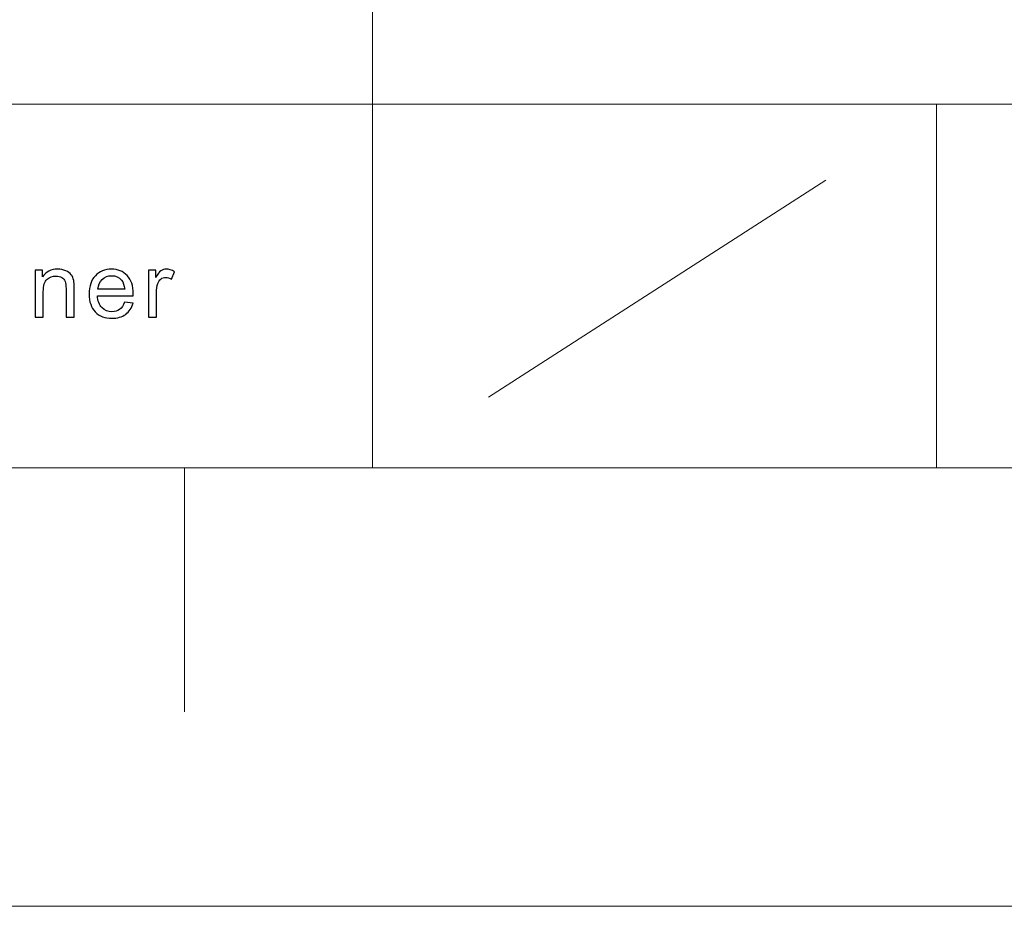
# Model space of a CAD drawing. Header units: centimetres. Extents: x -24.5 to 49.7, y -16.6 to 18.4.
# Tile 191 of 248: x 11.7 to 14, y -16.6 to -14.6. Entities that reach past the tile are written whole.
import ezdxf

# ---------------------------------------------------------------- set-up
doc = ezdxf.new("R2010")
doc.units = ezdxf.units.CM
doc.header["$MEASUREMENT"] = 0
doc.layers.add('layer 1', color=7, linetype='Continuous')

msp = doc.modelspace()

# ---------------------------------------------------------------- linework, layer by layer
at = {"layer": 'layer 1', "color": 1, "lineweight": 0}
msp.add_open_spline([(24.98821, 18.39808), (24.98821, 18.39808), (24.98821, -16.60193), (24.98821, -16.60193), (24.98821, -16.60193), (-24.51772, -16.60193), (-24.51772, -16.60193), (-24.51772, -16.60193), (-24.51772, 18.39808), (-24.51772, 18.39808), (-24.51772, 18.39808), (24.98821, 18.39808), (24.98821, 18.39808)], degree=3, knots=[0, 0, 0, 0, 0.25, 0.25, 0.25, 0.5, 0.5, 0.5, 0.75, 0.75, 0.75, 1, 1, 1, 1], dxfattribs=at)
at = {"layer": 'layer 1', "color": 5, "lineweight": 0}
msp.add_open_spline([(-23.26688, 17.18067), (-23.26688, 17.18067), (-23.26688, -15.60944), (-23.26688, -15.60944), (-23.26688, -15.60944), (23.98644, -15.60944), (23.98644, -15.60944)], degree=3, knots=[0, 0, 0, 0, 0.5, 0.5, 0.5, 1, 1, 1, 1], dxfattribs=at)
at = {"layer": 'layer 1', "lineweight": 0}
for points in [[(12.52348, -9.87641), (12.52348, -9.87641), (12.52348, -15.60944), (12.52348, -15.60944)], [(13.7999, -14.78697), (13.7999, -14.78697), (13.7999, -15.60944), (13.7999, -15.60944)], [(12.78629, -15.44984), (12.78629, -15.44984), (13.5496, -14.95885), (13.5496, -14.95885)]]:
    msp.add_open_spline(points, degree=3, dxfattribs=at)
at = {"layer": 'layer 1', "color": 5, "lineweight": 0}
msp.add_open_spline([(7.44272, -14.78697), (7.44272, -14.78697), (16.34023, -14.78697), (16.34023, -14.78697)], degree=3, dxfattribs=at)
at = {"layer": 'layer 1', "color": 250}
for points, knots in [([(11.75992, -15.26924), (11.75992, -15.26924), (11.75992, -15.16253), (11.75992, -15.16253), (11.75992, -15.16253), (11.77648, -15.16253), (11.77648, -15.16253), (11.77648, -15.16253), (11.77648, -15.17768), (11.77648, -15.17768), (11.78445, -15.16606), (11.79598, -15.16027), (11.81102, -15.16027), (11.8176, -15.16027), (11.8236, -15.16143), (11.82909, -15.16373), (11.83457, -15.16602), (11.8387, -15.16907), (11.84142, -15.17281), (11.84414, -15.17654), (11.84607, -15.181), (11.84715, -15.18614), (11.84781, -15.1895), (11.84816, -15.19536), (11.84816, -15.20372), (11.84816, -15.20372), (11.84816, -15.26924), (11.84816, -15.26924), (11.84816, -15.26924), (11.82972, -15.26924), (11.82972, -15.26924), (11.82972, -15.26924), (11.82972, -15.2044), (11.82972, -15.2044), (11.82972, -15.19704), (11.82902, -15.19152), (11.82759, -15.18789), (11.82615, -15.18425), (11.8236, -15.18134), (11.81997, -15.17915), (11.81634, -15.17699), (11.81204, -15.17589), (11.80715, -15.17589), (11.79932, -15.17589), (11.79258, -15.17833), (11.7869, -15.18323), (11.7812, -15.18809), (11.77836, -15.19738), (11.77836, -15.21102), (11.77836, -15.21102), (11.77836, -15.26924), (11.77836, -15.26924), (11.77836, -15.26924), (11.75992, -15.26924), (11.75992, -15.26924)], [0, 0, 0, 0, 0.0555556, 0.0555556, 0.0555556, 0.1111111, 0.1111111, 0.1111111, 0.1666667, 0.1666667, 0.1666667, 0.2222222, 0.2222222, 0.2222222, 0.2777778, 0.2777778, 0.2777778, 0.3333333, 0.3333333, 0.3333333, 0.3888889, 0.3888889, 0.3888889, 0.4444444, 0.4444444, 0.4444444, 0.5, 0.5, 0.5, 0.5555556, 0.5555556, 0.5555556, 0.6111111, 0.6111111, 0.6111111, 0.6666667, 0.6666667, 0.6666667, 0.7222222, 0.7222222, 0.7222222, 0.7777778, 0.7777778, 0.7777778, 0.8333333, 0.8333333, 0.8333333, 0.8888889, 0.8888889, 0.8888889, 0.9444444, 0.9444444, 0.9444444, 1, 1, 1, 1]), ([(11.96234, -15.2347), (11.96234, -15.2347), (11.98141, -15.23716), (11.98141, -15.23716), (11.97844, -15.24803), (11.97289, -15.25649), (11.96478, -15.26249), (11.95667, -15.26849), (11.94634, -15.2715), (11.93373, -15.2715), (11.91786, -15.2715), (11.9053, -15.2667), (11.896, -15.25711), (11.88671, -15.24755), (11.88206, -15.23408), (11.88206, -15.21678), (11.88206, -15.19889), (11.88674, -15.18497), (11.89614, -15.1751), (11.90554, -15.1652), (11.91773, -15.16027), (11.93272, -15.16027), (11.94721, -15.16027), (11.95905, -15.1651), (11.96824, -15.1748), (11.97743, -15.18449), (11.98203, -15.19813), (11.98203, -15.21571), (11.98203, -15.21678), (11.982, -15.21839), (11.98193, -15.22051), (11.98193, -15.22051), (11.90092, -15.22051), (11.90092, -15.22051), (11.90163, -15.2322), (11.90498, -15.24117), (11.91106, -15.24738), (11.9171, -15.25358), (11.92467, -15.2567), (11.93373, -15.2567), (11.94046, -15.2567), (11.94623, -15.25495), (11.95098, -15.25145), (11.95576, -15.24796), (11.95954, -15.24237), (11.96234, -15.2347)], [0, 0, 0, 0, 0.0666667, 0.0666667, 0.0666667, 0.1333333, 0.1333333, 0.1333333, 0.2, 0.2, 0.2, 0.2666667, 0.2666667, 0.2666667, 0.3333333, 0.3333333, 0.3333333, 0.4, 0.4, 0.4, 0.4666667, 0.4666667, 0.4666667, 0.5333333, 0.5333333, 0.5333333, 0.6, 0.6, 0.6, 0.6666667, 0.6666667, 0.6666667, 0.7333333, 0.7333333, 0.7333333, 0.8, 0.8, 0.8, 0.8666667, 0.8666667, 0.8666667, 0.9333333, 0.9333333, 0.9333333, 1, 1, 1, 1]), ([(11.90197, -15.20571), (11.90197, -15.20571), (11.96254, -15.20571), (11.96254, -15.20571), (11.96174, -15.19673), (11.9594, -15.19001), (11.95559, -15.18552), (11.94976, -15.17857), (11.94215, -15.17507), (11.93282, -15.17507), (11.92437, -15.17507), (11.91727, -15.17785), (11.91151, -15.1834), (11.90579, -15.18895), (11.9026, -15.19639), (11.90197, -15.20571)], [0, 0, 0, 0, 0.2, 0.2, 0.2, 0.4, 0.4, 0.4, 0.6, 0.6, 0.6, 0.8, 0.8, 0.8, 1, 1, 1, 1]), ([(12.01614, -15.26924), (12.01614, -15.26924), (12.01614, -15.16253), (12.01614, -15.16253), (12.01614, -15.16253), (12.03271, -15.16253), (12.03271, -15.16253), (12.03271, -15.16253), (12.03271, -15.17887), (12.03271, -15.17887), (12.03693, -15.1713), (12.04084, -15.1663), (12.04444, -15.1639), (12.04804, -15.16147), (12.05198, -15.16027), (12.05628, -15.16027), (12.0625, -15.16027), (12.06882, -15.16219), (12.07525, -15.16599), (12.07525, -15.16599), (12.06868, -15.18268), (12.06868, -15.18268), (12.06422, -15.18021), (12.05974, -15.17898), (12.05528, -15.17898), (12.05125, -15.17898), (12.04765, -15.18018), (12.04448, -15.18254), (12.0413, -15.18491), (12.03903, -15.1882), (12.03766, -15.19241), (12.0356, -15.19882), (12.03459, -15.20584), (12.03459, -15.21349), (12.03459, -15.21349), (12.03459, -15.26924), (12.03459, -15.26924), (12.03459, -15.26924), (12.01614, -15.26924), (12.01614, -15.26924)], [0, 0, 0, 0, 0.0769231, 0.0769231, 0.0769231, 0.1538462, 0.1538462, 0.1538462, 0.2307692, 0.2307692, 0.2307692, 0.3076923, 0.3076923, 0.3076923, 0.3846154, 0.3846154, 0.3846154, 0.4615385, 0.4615385, 0.4615385, 0.5384615, 0.5384615, 0.5384615, 0.6153846, 0.6153846, 0.6153846, 0.6923077, 0.6923077, 0.6923077, 0.7692308, 0.7692308, 0.7692308, 0.8461538, 0.8461538, 0.8461538, 0.9230769, 0.9230769, 0.9230769, 1, 1, 1, 1])]:
    msp.add_open_spline(points, degree=3, knots=knots, dxfattribs=at)
at = {"layer": 'layer 1', "color": 1, "lineweight": 0}
msp.add_open_spline([(12.09797, -15.60944), (12.09797, -15.60944), (12.09797, -16.16191), (12.09797, -16.16191)], degree=3, dxfattribs=at)

doc.saveas('drawing.dxf')
